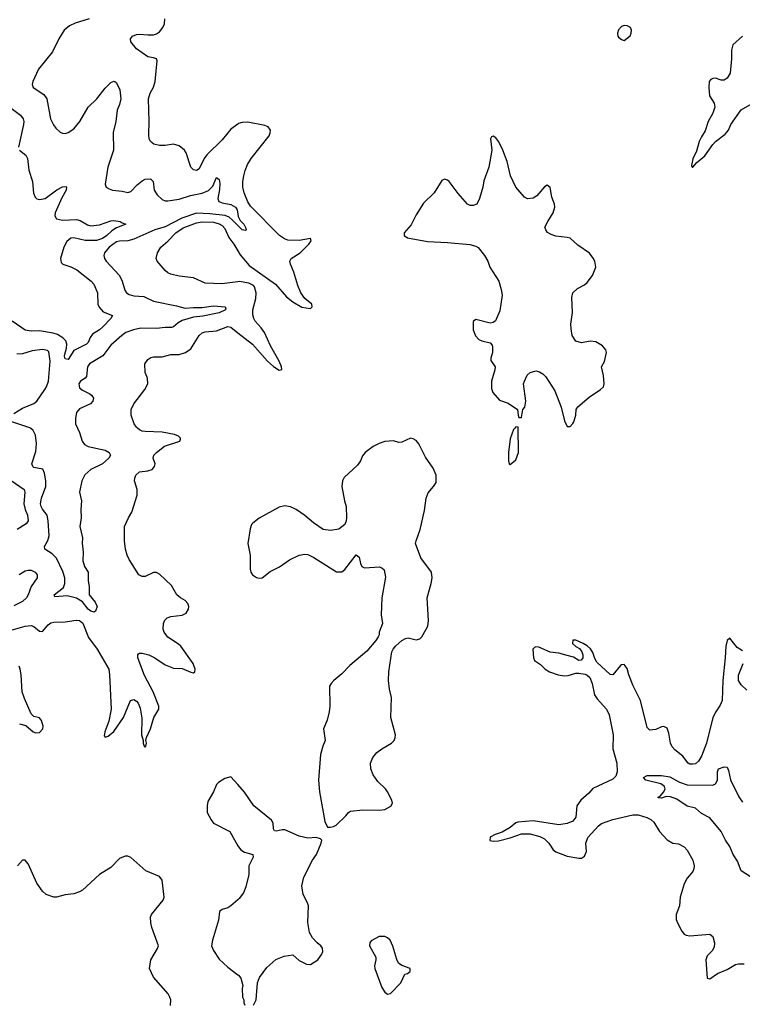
# Model space of a CAD drawing. Header units: inches. Extents: x 2134017 to 2292458, y 756222 to 916513.
# Tile 67 of 256: x 2168471 to 2173537, y 825959 to 832864. Entities that reach past the tile are written whole.
import ezdxf

# ---------------------------------------------------------------- set-up
doc = ezdxf.new("R2010")
doc.units = ezdxf.units.IN
doc.header["$MEASUREMENT"] = 0
for name, color, linetype in [('C1862', 7, 'Continuous'), ('C1863', 7, 'Continuous'), ('C1872', 7, 'Continuous'), ('C1873', 7, 'Continuous')]:
    doc.layers.add(name, color=color, linetype=linetype)

msp = doc.modelspace()

# ---------------------------------------------------------------- linework, layer by layer
at = {"layer": 'C1862', "color": 5}
for points, elevation in [([(2168410, 828582.9), (2168510, 828611.7), (2168550, 828615.7), (2168570, 828609.1), (2168610, 828575.3), (2168630, 828574), (2168670, 828620.3), (2168690, 828634), (2168710, 828638.6), (2168790, 828641.1), (2168867.8, 828652.2), (2168890, 828650.6), (2168913.3, 828633.3), (2168952.1, 828532.1), (2169014.7, 828450), (2169095.9, 828310), (2169101.3, 828270), (2169111.8, 828030), (2169095.7, 827944.3), (2169067.3, 827870), (2169063, 827843), (2169070, 827833.2), (2169090, 827839.6), (2169130, 827871.6), (2169199.2, 827970), (2169247.7, 828090), (2169270, 828097.2), (2169290, 828085.6), (2169302.3, 828070), (2169315.2, 828035.2), (2169326.5, 827966.5), (2169324.9, 827850), (2169336, 827810), (2169336.2, 827790), (2169342.4, 827770), (2169350, 827761.6), (2169356, 827770), (2169358.9, 827790), (2169356, 827810), (2169359.5, 827830), (2169388.4, 827890), (2169411.8, 827970), (2169446.7, 828030), (2169446.9, 828050), (2169405.5, 828150), (2169345.9, 828265.9), (2169299.6, 828390), (2169299.3, 828410), (2169303.4, 828416.6), (2169310, 828422), (2169330, 828422), (2169377, 828410), (2169418.7, 828390), (2169490, 828339.7), (2169550, 828316.3), (2169610, 828314), (2169670, 828288.4), (2169690, 828284.5), (2169698.8, 828290), (2169700.3, 828310), (2169687.2, 828350), (2169599.6, 828470), (2169584.4, 828484.5), (2169510, 828533.1), (2169483.6, 828570), (2169477.7, 828590), (2169478.7, 828630), (2169487.6, 828652.4), (2169504, 828670), (2169530, 828678), (2169610, 828688.2), (2169638.5, 828701.5), (2169655.4, 828730), (2169656, 828750), (2169650.1, 828770.1), (2169631, 828791), (2169597.4, 828810), (2169573.1, 828830), (2169536.1, 828896.1), (2169450, 828976.5), (2169430, 828987), (2169410, 828988.5), (2169350, 828958.7), (2169330, 828958.7), (2169305.5, 828970), (2169238.8, 829078.8), (2169223.8, 829110), (2169212.4, 829150), (2169205.3, 829210), (2169206.4, 829310), (2169232.7, 829370), (2169255.8, 829410), (2169293.7, 829530), (2169293.7, 829570), (2169275.8, 829630), (2169277, 829650), (2169284.9, 829670), (2169310, 829694), (2169370, 829699.8), (2169400.3, 829710), (2169416.9, 829730), (2169419.6, 829750), (2169406.9, 829790), (2169411.4, 829810), (2169429.1, 829830), (2169487.1, 829872.9), (2169592.4, 829907.6), (2169598.3, 829921.7), (2169598.9, 829930), (2169584.4, 829944.5), (2169556.5, 829956.5), (2169470, 829972.5), (2169350, 829975.4), (2169330, 829979.7), (2169310, 829989.2), (2169297.5, 830000)], 380), ([(2168875.7, 830000), (2168889.2, 829970), (2168907.7, 829907.7), (2168925.2, 829885.2), (2168950, 829871.8), (2169070, 829845.5), (2169098.8, 829830), (2169107.3, 829810), (2169096.3, 829790), (2169050.5, 829750), (2168970.1, 829709.9), (2168928.2, 829671.8), (2168906, 829630), (2168889.2, 829550), (2168904.9, 829490), (2168899.1, 829430), (2168900.9, 829370), (2168891.6, 829310), (2168911.8, 829230), (2168907.7, 829192.3), (2168916.5, 829130), (2168912.3, 829070), (2168926.2, 829030), (2168951.1, 828990), (2168951.3, 828930), (2168958.5, 828890), (2168957.7, 828830), (2168999, 828779), (2169014, 828750), (2169002.8, 828717.2), (2168991.7, 828708.3), (2168970, 828716.1), (2168950, 828729.9), (2168910, 828782.4), (2168870, 828808), (2168804.1, 828824.1), (2168716.4, 828816.4), (2168712.7, 828830), (2168778.7, 828881.3), (2168787.3, 828910), (2168786.3, 828950), (2168773.6, 828993.6), (2168727.8, 829087.8), (2168697.9, 829117.9), (2168647, 829150), (2168645.6, 829170), (2168669.1, 829210.9), (2168676.3, 829243.7), (2168671.4, 829350), (2168662.4, 829390), (2168630, 829432), (2168620.1, 829450), (2168617, 829470), (2168622.9, 829510), (2168652.9, 829590), (2168653.7, 829630), (2168645, 829685), (2168631.9, 829711.9), (2168570, 829723.9), (2168562, 829730), (2168555.6, 829750), (2168583.1, 829836.9), (2168587.9, 829892.1), (2168581.2, 829950), (2168564.2, 829984.2), (2168545.9, 830000)], 360), ([(2168410, 829632.8), (2168501.3, 829570), (2168505.7, 829550), (2168498.7, 829470), (2168508.5, 829428.5), (2168526, 829390), (2168531.1, 829350), (2168515.6, 829330), (2168454, 829290)], 380), ([(2168466.8, 828973.2), (2168510, 828999.7), (2168530, 829004), (2168550, 829003.5), (2168579.5, 828990), (2168594, 828970), (2168594, 828950), (2168550.6, 828889.4), (2168531.1, 828830), (2168519.2, 828810), (2168490, 828784.1), (2168430, 828753.6)], 380), ([(2168470, 827926.4), (2168514.6, 827914.6), (2168564.7, 827870), (2168584.1, 827864.1), (2168610, 827866), (2168633.3, 827890), (2168636.2, 827910), (2168624, 827950), (2168610, 827968.7), (2168570, 827977.2), (2168550, 827997.2), (2168503.8, 828103.8), (2168488.1, 828150), (2168480.7, 828270), (2168474, 828310), (2168466, 828330)], 420), ([(2170000, 827499.8), (2169950, 827554), (2169910, 827542.6), (2169864.2, 827515.8), (2169850, 827501.2), (2169830.3, 827449.7), (2169790, 827382), (2169784.4, 827350), (2169785.3, 827305.3), (2169812.1, 827252.1), (2169830.3, 827230.4), (2169944, 827170), (2170000, 827070.2)], 420), ([(2169527.8, 825950), (2169529.6, 825989.6), (2169524.5, 826010), (2169511.5, 826031.5), (2169409.2, 826150), (2169381.2, 826210), (2169389.2, 826270), (2169437.2, 826350), (2169444, 826370), (2169397.2, 826497.2), (2169389.5, 826530), (2169387.3, 826570), (2169394.5, 826590), (2169477.6, 826690), (2169482.9, 826710), (2169470.7, 826830.7), (2169450, 826855.8), (2169356, 826896), (2169250, 826989.4), (2169230, 826997), (2169210, 826998), (2169170, 826980.9), (2169110, 826919.5), (2169030.3, 826869.6), (2168910, 826760.7), (2168890, 826747.3), (2168850, 826733.3), (2168790, 826726), (2168729.6, 826709.6), (2168709.7, 826709.6), (2168656, 826730), (2168630, 826752), (2168590, 826809.4), (2168530, 826945.2), (2168510, 826969), (2168490, 826969), (2168456.3, 826930)], 420), ([(2170000, 826692.5), (2169950, 826649.2), (2169930, 826636), (2169890, 826624), (2169870.8, 826609.2), (2169864.9, 826550), (2169821.6, 826410), (2169816.3, 826370), (2169830, 826336), (2169870, 826276.3), (2169930, 826220.4), (2170000, 826166.5)], 420)]:
    msp.add_lwpolyline(points, dxfattribs=dict(at, elevation=elevation))
at = {"layer": 'C1863', "color": 5}
for points, elevation in [([(2168957.3, 832870), (2168859, 832841), (2168819.5, 832820.5), (2168782, 832790), (2168745.3, 832730), (2168701.6, 832638.4), (2168602.5, 832517.5), (2168563.8, 832430), (2168558, 832410), (2168564.9, 832390), (2168638.8, 832338.8), (2168660.3, 832310), (2168687.2, 832170), (2168706.6, 832126.6), (2168723.4, 832103.4), (2168755.6, 832075.6), (2168770, 832067.7), (2168790, 832065.5), (2168810, 832072.7), (2168850, 832099.3), (2168892.6, 832150), (2168950, 832250.3), (2169011.3, 832308.7), (2169070, 832383.8), (2169110, 832424.9), (2169130, 832434), (2169138, 832430), (2169150, 832421), (2169173, 832373), (2169179, 832310), (2169170.2, 832270), (2169154.9, 832230), (2169145.4, 832150), (2169126.2, 832073.8), (2169127.8, 831950), (2169089.1, 831830), (2169070.7, 831710.7), (2169076, 831690), (2169097.1, 831677.1), (2169122, 831670), (2169190, 831663), (2169230, 831653), (2169250, 831659.3), (2169294.2, 831705.8), (2169330, 831733.4), (2169350, 831745), (2169387.6, 831747.6), (2169407, 831730), (2169414.3, 831670), (2169435.1, 831635.1), (2169470, 831603.6), (2169490, 831594.4), (2169510, 831593.7), (2169590, 831606.5), (2169667.6, 831632.4), (2169751, 831649), (2169793.5, 831666.5), (2169824, 831696), (2169850, 831758), (2169870, 831742.8), (2169874.8, 831714.8), (2169872.6, 831672.6), (2169859.4, 831610), (2169867.8, 831590), (2169890, 831579.1), (2169950, 831567.3), (2169983.1, 831550), (2169994.9, 831530), (2170000, 831500.6)], 360), ([(2170000, 832132), (2169950, 832096.5), (2169890, 832021.4), (2169782.6, 831917.4), (2169763.9, 831890), (2169730, 831818), (2169710, 831806.4), (2169690, 831810.6), (2169670.3, 831830.3), (2169638.3, 831930), (2169625.3, 831950), (2169590, 831980.9), (2169550, 831991.2), (2169490, 831981.5), (2169450, 831982), (2169412.2, 831992.2), (2169387.3, 832010), (2169378, 832030), (2169376.1, 832056.1), (2169379.5, 832150), (2169374.9, 832310), (2169384.9, 832350), (2169407.8, 832392.2), (2169421.2, 832430), (2169434.8, 832574.8), (2169430, 832590.4), (2169410, 832598), (2169370, 832603.2), (2169290, 832659.5), (2169250.5, 832710), (2169248.2, 832730), (2169262.8, 832750), (2169290, 832760.5), (2169310, 832763.5), (2169370, 832757.2), (2169410, 832758.7), (2169430, 832764.7), (2169450, 832779.7), (2169473.7, 832810), (2169485.1, 832834.9), (2169487.6, 832870)], 380), ([(2168410, 832244.2), (2168475.2, 832195.2), (2168495.9, 832170), (2168500.2, 832150), (2168497.6, 832130), (2168463, 831970)], 340), ([(2168470, 831948.9), (2168514.2, 831914.2), (2168526.2, 831890), (2168535.4, 831810), (2168560.2, 831730), (2168567.9, 831647.9), (2168579.2, 831619.2), (2168590, 831608.4), (2168610, 831602.6), (2168650, 831611.3), (2168730, 831670.3), (2168770, 831691.6), (2168794.9, 831694.9), (2168798.8, 831690), (2168797, 831670), (2168765.2, 831614.8), (2168718.9, 831510), (2168716.2, 831490), (2168728.1, 831468.1), (2168770, 831458.9), (2168870, 831462.6), (2168895.3, 831455.3), (2168945.1, 831425.1), (2168970, 831417.8), (2169030, 831425.6), (2169110, 831452.8), (2169130, 831455.2), (2169176, 831450), (2169190, 831438.8), (2169214, 831430), (2169150, 831405.1), (2169116.5, 831383.5), (2169080.7, 831350), (2169051.3, 831330), (2169010, 831316.9), (2168930, 831315.9), (2168850, 831335.2), (2168830, 831332.2), (2168800.5, 831310), (2168780.1, 831270), (2168756.9, 831190), (2168761.8, 831161.8), (2168773.4, 831150), (2168830.1, 831130.1), (2168870.4, 831110), (2168972, 831030), (2168990.3, 831010), (2169016.5, 830950), (2169018.7, 830870), (2169027.6, 830847.6), (2169056.5, 830816.5), (2169120.7, 830790), (2169110.7, 830770), (2169053.4, 830710), (2169030.2, 830690), (2168981, 830659), (2168964.6, 830635.4), (2168950, 830601.6), (2168938.4, 830590), (2168850, 830545.1), (2168810, 830481.1), (2168790, 830485.1), (2168787.4, 830490), (2168785.2, 830510), (2168798.8, 830561.2), (2168801.1, 830590), (2168793.3, 830613.3), (2168773.1, 830633.1), (2168736.4, 830656.4), (2168706.1, 830666.2), (2168610, 830683.5), (2168550, 830680.7), (2168510, 830687.2), (2168418.7, 830750)], 340), ([(2170000, 831421), (2169961.3, 831461.3), (2169939.3, 831479.3), (2169911.3, 831491.3), (2169803.8, 831503.8), (2169710, 831506.8), (2169606.8, 831473.2), (2169490, 831412.8), (2169417.2, 831390), (2169270, 831325.6), (2169230, 831313.8), (2169170, 831311.3), (2169150, 831305.4), (2169098.4, 831270), (2169064.4, 831230), (2169059.6, 831210), (2169064.6, 831190), (2169078, 831170), (2169170.9, 831070.9), (2169190.2, 831030.2), (2169207.7, 830967.7), (2169219.5, 830950), (2169237.8, 830937.8), (2169270, 830927), (2169342.1, 830922.1), (2169410, 830890.9), (2169570, 830858.6), (2169630, 830840.4), (2169690, 830846.7), (2169750, 830845.9), (2169830, 830857.6), (2169911.3, 830850), (2169915.2, 830835.2), (2169914.4, 830830), (2169870, 830807.9), (2169754.8, 830785.2), (2169690, 830777.4), (2169610, 830754.5), (2169580.8, 830739.2), (2169550, 830711.3), (2169534.4, 830705.6), (2169490, 830706.2), (2169430, 830697.8), (2169319.7, 830700.3), (2169269.7, 830690.3), (2169216, 830670), (2169187.1, 830650), (2169110, 830581.5), (2169053.3, 830506.7), (2168960.2, 830450), (2168946.2, 830430), (2168938.4, 830361.6), (2168929.5, 830350.5), (2168897.7, 830330), (2168884.6, 830310), (2168890, 830282.8), (2168910, 830265.8), (2168961.6, 830241.6), (2168975.5, 830230), (2168988, 830210), (2168983.8, 830190), (2168967.7, 830170), (2168890, 830135.1), (2168870, 830109.2), (2168862, 830070), (2168862.2, 830030), (2168875.7, 830000)], 360), ([(2170000, 831026.9), (2169887.6, 831012.4), (2169770, 831016.4), (2169690, 831053.1), (2169590, 831065.3), (2169530, 831079.5), (2169510, 831088.5), (2169490, 831106), (2169434.9, 831170), (2169428.5, 831190), (2169436, 831230), (2169460.9, 831270), (2169510, 831312.3), (2169565.7, 831370), (2169616.3, 831403.7), (2169710, 831439.2), (2169750, 831447.4), (2169830, 831443.8), (2169870, 831433.5), (2169890, 831420.8), (2169910, 831399.4), (2169938, 831338), (2169973.2, 831290), (2170000, 831242.7)], 380), ([(2169297.5, 830000), (2169290, 830006.5), (2169273.1, 830030), (2169251.8, 830090), (2169252.9, 830130), (2169270.3, 830170), (2169348.7, 830270), (2169368.8, 830310), (2169366.7, 830350), (2169350.4, 830390), (2169348.6, 830451.4), (2169370, 830481.2), (2169390, 830495.1), (2169410, 830499.5), (2169470, 830498.9), (2169530, 830515.8), (2169590, 830516.4), (2169634, 830530), (2169670, 830556.9), (2169730, 830649.5), (2169750, 830667.6), (2169770, 830675.1), (2169850, 830681.5), (2169930, 830712.1), (2169950, 830707.1), (2170000, 830668.7)], 380), ([(2168430, 830101.8), (2168490, 830140.1), (2168570, 830172.6), (2168591.4, 830190), (2168647.1, 830270), (2168658.9, 830290), (2168672.3, 830330), (2168684.9, 830470), (2168674.2, 830534.2), (2168664.9, 830544.9), (2168630, 830550.6), (2168558.2, 830541.7), (2168490, 830520.6), (2168450, 830519.8)], 360), ([(2168545.9, 830000), (2168542.7, 830002.7), (2168401.3, 830050)], 360)]:
    msp.add_lwpolyline(points, dxfattribs=dict(at, elevation=elevation))
at = {"layer": 'C1872', "color": 5}
for points, elevation in [([(2171942, 830000), (2171932, 829990), (2171910, 829926), (2171898.8, 829830), (2171898, 829770), (2171902, 829750), (2171910, 829744.7), (2171950, 829778), (2171969, 829830), (2171966.1, 830000)], 420), ([(2173537.6, 828437.6), (2173501.4, 828461.4), (2173450, 828527.3), (2173430, 828511.3), (2173421.4, 828470), (2173417.8, 828390), (2173400.6, 828230), (2173397.1, 828090), (2173382.9, 828057.1), (2173350.5, 828010), (2173331.5, 827970), (2173286.2, 827790), (2173250, 827699.3), (2173230, 827663.6), (2173210, 827646.8), (2173190, 827642.6), (2173170, 827643.9), (2173158.4, 827650), (2173120.2, 827700.3), (2173064.3, 827744.3), (2173045.4, 827765.4), (2173034.6, 827790), (2173021.7, 827861.7), (2173010, 827894.8), (2172987.5, 827907.5), (2172970, 827905.5), (2172930, 827885.5), (2172890, 827881), (2172870, 827901), (2172824.2, 828090), (2172772.9, 828192.9), (2172741.1, 828270), (2172730, 828314), (2172710, 828341.3), (2172690, 828341.1), (2172683.6, 828336.4), (2172630, 828270.4), (2172610, 828271.8), (2172517.9, 828357.9), (2172503.4, 828383.4), (2172490, 828427), (2172472.3, 828452.3), (2172450, 828472.5), (2172421.1, 828490), (2172370, 828512), (2172348, 828512), (2172347, 828490), (2172369.3, 828469.3), (2172394.7, 828454.7), (2172411.2, 828431.2), (2172418.5, 828410), (2172418.4, 828390), (2172408.2, 828371.8), (2172390, 828371.5), (2172353.4, 828393.4), (2172310, 828406.5), (2172250, 828421), (2172189.5, 828429.5), (2172110, 828464.4), (2172090, 828466.8), (2172079.3, 828460.7), (2172069.4, 828450), (2172072.4, 828390), (2172079.2, 828370), (2172122, 828342), (2172154.2, 828310), (2172185.3, 828290), (2172246, 828270), (2172290, 828263.9), (2172315.6, 828264.4), (2172370, 828281.7), (2172390, 828282.7), (2172434.6, 828274.6), (2172450, 828267.4), (2172467.4, 828250), (2172484.4, 828210), (2172501.6, 828130), (2172520.7, 828100.7), (2172586.1, 828030), (2172603, 827990), (2172630.8, 827850), (2172629.2, 827750), (2172658.1, 827650), (2172660.5, 827590), (2172650, 827560.3), (2172630, 827538.9), (2172490, 827473.7), (2172460, 827440), (2172404.7, 827390), (2172377.4, 827350), (2172370, 827271), (2172350, 827244.7), (2172310, 827227.8), (2172250, 827217.5), (2172070, 827245.2), (2171964, 827236), (2171948.7, 827231.3), (2171910, 827198.4), (2171853.5, 827166.5), (2171803.7, 827150), (2171770, 827132.3), (2171768.1, 827108.1), (2171790, 827103.1), (2171826.8, 827106.8), (2171910, 827126), (2171990, 827153.9), (2172050, 827153.6), (2172116.6, 827136.6), (2172150, 827120.5), (2172180.6, 827090), (2172210, 827043.6), (2172230, 827028.3), (2172310, 826998.9), (2172390, 826983.7), (2172410, 826985.2), (2172430, 826998), (2172445.2, 827030), (2172439.4, 827090), (2172454.4, 827130), (2172530, 827211.3), (2172550, 827227.3), (2172630, 827256.1), (2172768.8, 827288.8), (2172807.5, 827287.5), (2172867, 827270), (2172895.1, 827255), (2172916.8, 827236.8), (2172957, 827170), (2173010, 827112), (2173049.7, 827089.7), (2173090, 827083.6), (2173130, 827062.9), (2173150, 827040.9), (2173190.8, 826970.8), (2173199.7, 826930), (2173197.4, 826910), (2173189.7, 826890), (2173150, 826844.4), (2173130, 826804), (2173102, 826710), (2173096.3, 826650), (2173074.3, 826590), (2173074.1, 826554.2), (2173082.4, 826530), (2173113.3, 826473.3), (2173130, 826452), (2173143.9, 826443.9), (2173170, 826439.7), (2173310, 826452.2), (2173330, 826434.5), (2173342.7, 826390), (2173341, 826359), (2173326.4, 826333.6), (2173290, 826298), (2173281.5, 826270), (2173290, 826142), (2173310, 826137), (2173364, 826176), (2173430, 826203.1), (2173490, 826238.7), (2173510, 826243.1), (2173550, 826242)], 380), ([(2173570, 828161.6), (2173530, 828200.3), (2173511.5, 828230), (2173510, 828268), (2173543.1, 828350)], 380), ([(2173594.3, 826854.3), (2173530, 826896), (2173502.5, 826962.5), (2173473, 827010), (2173450, 827065.2), (2173419.6, 827110), (2173389.7, 827170), (2173310, 827267.2), (2173250, 827298.2), (2173210, 827333.6), (2173150, 827349.8), (2173078.5, 827398.5), (2173033.7, 827413.7), (2173004.2, 827415.8), (2172970, 827405.1), (2172948.2, 827408.2), (2172948.3, 827411.7), (2172961.5, 827418.5), (2172987.8, 827450), (2172996.2, 827470), (2172989.6, 827490), (2172965.5, 827505.5), (2172860.9, 827530), (2172843.7, 827550), (2172870, 827563.8), (2172970, 827563.6), (2173030, 827555.6), (2173097.1, 827517.1), (2173150, 827498.6), (2173330, 827496), (2173350, 827504.9), (2173363.1, 827530), (2173363.4, 827590), (2173369.9, 827610.1), (2173410, 827624), (2173430, 827622.4), (2173439.7, 827599.6), (2173454.1, 827534.1), (2173513.5, 827413.5), (2173537.7, 827377.7)], 360), ([(2170110, 825952), (2170129, 825990), (2170138, 826110), (2170151.7, 826148.3), (2170202.7, 826217.3), (2170267.7, 826272.3), (2170324.1, 826295.9), (2170385.4, 826305.4), (2170430, 826266), (2170481.4, 826241.4), (2170510, 826238.8), (2170562, 826270), (2170589, 826310), (2170595.3, 826330), (2170593.6, 826353.6), (2170582, 826370), (2170555.3, 826390), (2170524.8, 826424.8), (2170502.9, 826462.9), (2170492.1, 826532.1), (2170494.5, 826650), (2170489.5, 826670), (2170458, 826730), (2170449.6, 826790), (2170462, 826850), (2170524.5, 826970), (2170551.8, 827010), (2170585.2, 827090), (2170588.7, 827110), (2170580.4, 827120.4), (2170550, 827129.2), (2170490, 827123.7), (2170430, 827139.5), (2170330, 827182), (2170310, 827183.6), (2170270, 827172.3), (2170256.5, 827176.5), (2170249.7, 827189.6), (2170247, 827230), (2170237.2, 827250), (2170111.3, 827351.3), (2170047.9, 827447.9), (2170000, 827499.8)], 420), ([(2170000, 827070.2), (2170003.7, 827063.7), (2170022, 827042), (2170046.4, 827026.4), (2170106, 827010), (2170108.2, 826990), (2170078, 826930), (2170077.1, 826870), (2170057.3, 826782.7), (2170039.9, 826740.1), (2170010, 826701.2), (2170000, 826692.5)], 420), ([(2170000, 826166.5), (2170003.7, 826163.7), (2170021.7, 826141.7), (2170036, 826090), (2170031.3, 826070), (2170032, 826010), (2170042, 825990), (2170042, 825970), (2170050, 825954)], 420)]:
    msp.add_lwpolyline(points, dxfattribs=dict(at, elevation=elevation))
at = {"layer": 'C1872', "color": 5, "elevation": 420}
for points in [[(2171210, 829929.3), (2171150, 829902.7), (2171130, 829899), (2171091.9, 829911.9), (2171030, 829906), (2170990, 829892.8), (2170950, 829871.2), (2170893.4, 829830), (2170873.8, 829806.2), (2170859.1, 829770), (2170839.9, 829740.1), (2170746.3, 829653.7), (2170734, 829630), (2170730.4, 829590), (2170748.4, 829490), (2170760.5, 829450), (2170763, 829370), (2170760.5, 829350), (2170750, 829324), (2170708.3, 829291.7), (2170650, 829283), (2170599, 829290), (2170530, 829335.1), (2170470, 829387), (2170410, 829429.5), (2170370, 829447.3), (2170330, 829454.5), (2170290, 829446.6), (2170150, 829369.5), (2170105.5, 829334.5), (2170096.5, 829323.5), (2170085.9, 829294.1), (2170069.4, 829190), (2170085.9, 829110), (2170086.3, 829010), (2170091.1, 828990), (2170103.6, 828970), (2170130, 828952), (2170150, 828946.8), (2170170.5, 828949.5), (2170226.5, 828993.5), (2170291.6, 829028.4), (2170363.3, 829076.7), (2170430, 829108.5), (2170470, 829116.4), (2170490, 829112.7), (2170532.8, 829092.8), (2170693, 828993), (2170730, 828992.7), (2170750, 829008.7), (2170830, 829110.4), (2170850, 829096), (2170859.5, 829050), (2170870, 829030.7), (2170883.4, 829023.4), (2170890, 829020.5), (2170990, 829026.8), (2171010, 829021), (2171026.8, 829006.8), (2171034.4, 828954.4), (2171010.5, 828810), (2171004.9, 828690), (2171014, 828630), (2170990.7, 828570), (2170990.6, 828550), (2170984.1, 828535.9), (2170967.3, 828510), (2170903.9, 828436.1), (2170785, 828335), (2170730, 828278), (2170673.4, 828230), (2170654, 828210), (2170644, 828190), (2170645.5, 828050), (2170641.6, 828010), (2170627, 827953), (2170601.6, 827890), (2170612.7, 827810), (2170596.3, 827770), (2170580.5, 827710), (2170565.5, 827530), (2170573.4, 827450), (2170610, 827242), (2170630, 827202), (2170650, 827201), (2170670, 827206.8), (2170690, 827216), (2170758, 827282), (2170775.5, 827304.5), (2170790, 827314), (2170877.5, 827322.5), (2170990, 827320.5), (2171030, 827325.5), (2171072.3, 827347.7), (2171085.1, 827370), (2171079.6, 827390), (2171049.5, 827450), (2171035.1, 827470), (2170981.3, 827521.3), (2170947.9, 827567.9), (2170932.8, 827610), (2170929.8, 827650), (2170946.9, 827690), (2170975.2, 827724.8), (2171009.1, 827750.9), (2171077, 827790), (2171097, 827810), (2171103.7, 827830), (2171106.6, 827850), (2171072.3, 827970), (2171077.6, 828110), (2171062.9, 828170), (2171057, 828230), (2171058, 828290), (2171080.9, 828430), (2171089.5, 828450.5), (2171106.8, 828473.2), (2171149.5, 828510.5), (2171174.8, 828525.2), (2171194, 828530), (2171250, 828514.8), (2171277, 828523), (2171290, 828536), (2171321.6, 828590), (2171331.5, 828610), (2171337.6, 828650), (2171326.9, 828810), (2171356.3, 828910), (2171362.9, 828950), (2171358, 828990), (2171282.9, 829090), (2171247, 829190), (2171249.5, 829210), (2171278.7, 829290), (2171310, 829422), (2171321.2, 829510), (2171334.2, 829545.8), (2171372.7, 829590), (2171390, 829618), (2171391.3, 829670), (2171370, 829719.3), (2171316.6, 829796.6), (2171270, 829889), (2171250, 829914), (2171230, 829926)], [(2170990, 826435.3), (2170935.3, 826404.7), (2170924.7, 826390), (2170922.8, 826370), (2170967.7, 826290), (2170967.3, 826270), (2170957.3, 826230), (2170960.7, 826210), (2171010, 826078), (2171030, 826044.7), (2171050, 826031.3), (2171070, 826036), (2171143.7, 826110), (2171170, 826171), (2171190, 826176), (2171208.7, 826190), (2171209, 826210), (2171150, 826231.1), (2171127.6, 826247.6), (2171114.4, 826274.4), (2171087.9, 826367.9), (2171069.2, 826410), (2171050, 826426), (2171030, 826434)]]:
    msp.add_lwpolyline(points, close=True, dxfattribs=at)
at = {"layer": 'C1873', "color": 5, "elevation": 420}
for points in [[(2172710, 832822.7), (2172690, 832816), (2172670, 832794), (2172662.8, 832770), (2172664.7, 832750), (2172670, 832742), (2172690, 832724.7), (2172710, 832718), (2172750, 832751), (2172757.6, 832770), (2172760.7, 832790), (2172752.3, 832810), (2172730, 832821.2)], [(2171790, 832048.7), (2171778, 832042), (2171771.3, 832030), (2171781.6, 831950), (2171759.1, 831830), (2171725.3, 831734.7), (2171718, 831690), (2171694.9, 831610), (2171674.8, 831570), (2171650, 831560.9), (2171630, 831560.9), (2171609.7, 831569.6), (2171544.9, 831644.9), (2171481.2, 831730), (2171470, 831739.3), (2171450, 831745.2), (2171430, 831737.2), (2171376.3, 831650), (2171301.8, 831578.2), (2171250, 831495.1), (2171215.2, 831424.7), (2171167.3, 831370), (2171166, 831350), (2171190, 831334), (2171329, 831309), (2171470, 831301.7), (2171626.9, 831286.9), (2171670, 831277.3), (2171686, 831266), (2171730.6, 831210), (2171751.9, 831171.9), (2171768, 831130), (2171830.5, 831030), (2171847.1, 830972.9), (2171852.8, 830932.8), (2171836.7, 830823.3), (2171807.7, 830752.3), (2171790, 830741.2), (2171770, 830737.2), (2171670, 830762), (2171651.3, 830748.7), (2171651, 830690), (2171666.4, 830646.4), (2171690, 830622), (2171711.1, 830611.1), (2171770, 830598), (2171782.8, 830582.8), (2171786.8, 830570), (2171784.9, 830530), (2171773, 830490), (2171773.4, 830473.4), (2171804.9, 830430), (2171803, 830410), (2171778, 830330), (2171779.1, 830279.1), (2171787.3, 830250), (2171835.2, 830195.2), (2171895.2, 830175.2), (2171962, 830130), (2171964.7, 830090), (2171970, 830074), (2171990, 830074), (2171998, 830130), (2172012.5, 830147.5), (2172019.3, 830190), (2172003.7, 830310), (2172009.4, 830330), (2172029.7, 830370.4), (2172050, 830390.7), (2172090, 830401), (2172114.4, 830394.4), (2172139.8, 830379.8), (2172159.9, 830359.9), (2172221.7, 830261.7), (2172266.2, 830146.2), (2172290, 830052), (2172310, 830012), (2172330, 830012), (2172350, 830032), (2172355.5, 830044.5), (2172369, 830090), (2172372.3, 830130), (2172383.7, 830150), (2172463.8, 830216.2), (2172544, 830270), (2172564, 830290), (2172569, 830310), (2172563.7, 830370), (2172549, 830430), (2172572, 830468), (2172584.5, 830530), (2172580.9, 830550), (2172557.1, 830577.1), (2172510, 830604.5), (2172470, 830609.5), (2172410, 830599.3), (2172370, 830609), (2172345.2, 830650), (2172336.5, 830696.5), (2172336, 830730), (2172346.6, 830810), (2172342.9, 830917.1), (2172349.4, 830950), (2172381, 830979), (2172430, 831005.5), (2172450, 831022), (2172486.6, 831070), (2172509.5, 831130), (2172502.9, 831170), (2172492.6, 831192.6), (2172466.5, 831226.5), (2172383.8, 831283.8), (2172330, 831332.3), (2172310, 831338), (2172230, 831345.6), (2172197.2, 831357.2), (2172172.1, 831372.1), (2172159, 831390), (2172153.2, 831410), (2172172.7, 831450), (2172210.9, 831509.1), (2172222.9, 831550), (2172220.9, 831570), (2172200.9, 831620.9), (2172190, 831688), (2172170, 831704), (2172150, 831693.2), (2172096, 831630), (2172070, 831613.2), (2172030, 831609), (2172010, 831619), (2171949.3, 831690), (2171912.3, 831770), (2171889.4, 831869.4), (2171859.3, 831950), (2171830, 832008.7), (2171810, 832035.3)]]:
    msp.add_lwpolyline(points, close=True, dxfattribs=at)
at = {"layer": 'C1873', "color": 5}
for points, elevation in [([(2173539.5, 832750), (2173471.1, 832688.9), (2173460.5, 832650), (2173460.5, 832590), (2173451.3, 832490), (2173430, 832455.5), (2173410, 832440.4), (2173390, 832440.4), (2173350, 832453.7), (2173330, 832452.2), (2173315.6, 832444.4), (2173305.1, 832430), (2173302.3, 832390), (2173308, 832330), (2173339.2, 832279.2), (2173344, 832250), (2173330.8, 832210), (2173297.7, 832150), (2173275.9, 832084.1), (2173250, 832043.8), (2173235.3, 832010), (2173217.2, 831942.8), (2173189.5, 831889.5), (2173180.9, 831840.9), (2173186, 831830), (2173190.8, 831830), (2173217.6, 831862.4), (2173274.4, 831910), (2173330, 831989.7), (2173349.4, 832010.6), (2173417.5, 832062.5), (2173439.3, 832090), (2173457.1, 832130), (2173528.5, 832231.5), (2173654.8, 832305.2)], 380), ([(2170000, 831242.7), (2170015.4, 831215.4), (2170080.4, 831140.4), (2170263.6, 831010), (2170341, 830921), (2170386.5, 830886.5), (2170450, 830848.7), (2170510, 830839.8), (2170522, 830850), (2170519.6, 830870), (2170469.6, 830909.6), (2170442, 830950), (2170420.2, 831000.2), (2170393, 831093), (2170368.6, 831150), (2170365.8, 831170), (2170374.2, 831190), (2170436.9, 831230), (2170499.1, 831290), (2170513.3, 831313.3), (2170510, 831330.3), (2170430, 831316.6), (2170350, 831318.6), (2170327.1, 831327.1), (2170292.7, 831350), (2170090, 831557), (2170070, 831588.2), (2170043.6, 831650), (2170034.7, 831690), (2170035.2, 831730), (2170041.1, 831770), (2170052.7, 831807.3), (2170068.9, 831850), (2170092.9, 831890), (2170218.9, 832050), (2170227.2, 832070), (2170228.5, 832090), (2170214, 832114), (2170190, 832123.1), (2170070, 832145.8), (2170030, 832144.5), (2170004.7, 832135.3), (2170000, 832132)], 380), ([(2170000, 831500.6), (2170003.1, 831483.1), (2170016.7, 831456.7), (2170041.3, 831430), (2170057.4, 831402.6), (2170059.1, 831390), (2170054.9, 831385.1), (2170030, 831389.8), (2170000, 831421)], 360), ([(2170000, 830668.7), (2170102.4, 830590), (2170209.1, 830469.1), (2170250, 830433.3), (2170290, 830406.4), (2170307.9, 830412.1), (2170306.3, 830430), (2170291.1, 830470), (2170230, 830577.6), (2170187.6, 830670), (2170164.4, 830704.4), (2170122, 830750), (2170111.6, 830770), (2170106.3, 830793.7), (2170106.4, 830830), (2170126.8, 830910), (2170127.7, 830950), (2170117.3, 830990), (2170110, 831001), (2170076.4, 831016.4), (2170010, 831028.2), (2170000, 831026.9)], 380), ([(2171966.1, 830000), (2171966, 830006), (2171950, 830008), (2171942, 830000)], 420)]:
    msp.add_lwpolyline(points, dxfattribs=dict(at, elevation=elevation))

doc.saveas('drawing.dxf')
